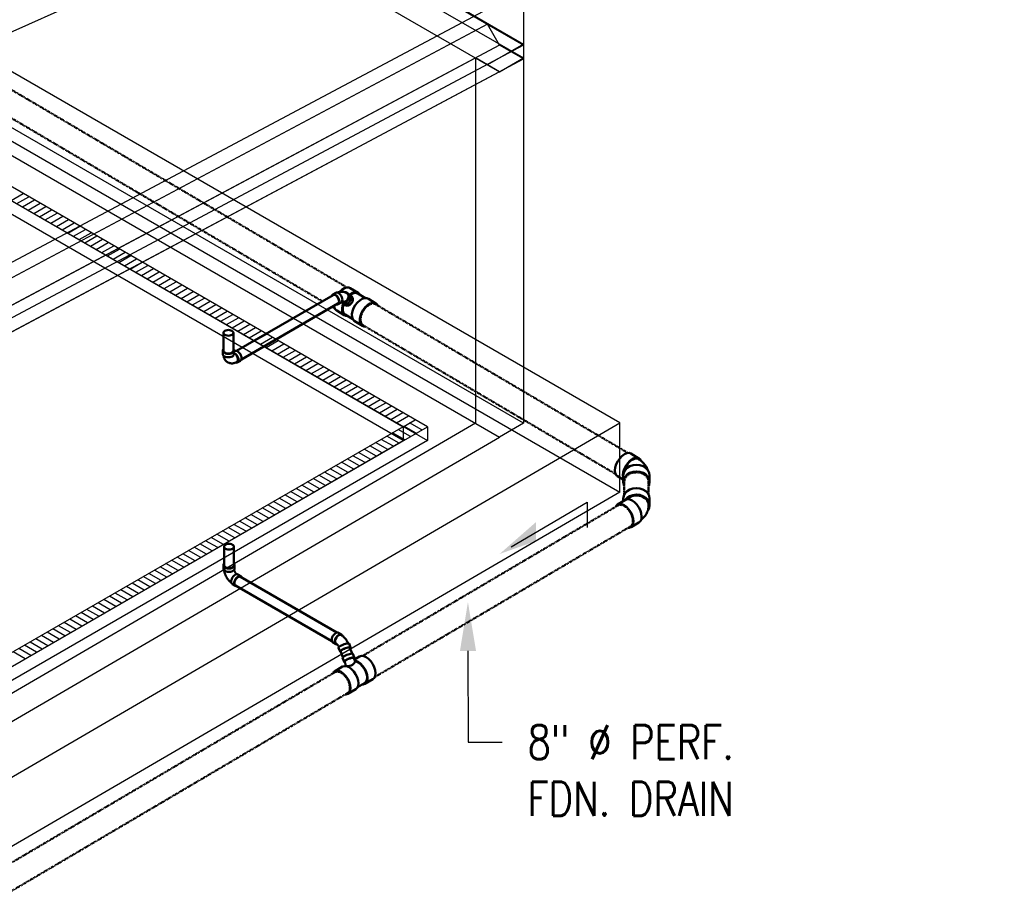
# Model space of a CAD drawing. Header units: inches. Extents: x 175 to 32888, y -1032 to 703.
# Tile 42 of 44: x 2417 to 2765, y -433 to -124. Entities that reach past the tile are written whole.
import ezdxf
from ezdxf import colors
from ezdxf.entities.mleader import LeaderData, LeaderLine
from ezdxf.math import Vec2, Vec3

# ---------------------------------------------------------------- set-up
doc = ezdxf.new("R2010")
doc.units = ezdxf.units.IN
doc.header["$LTSCALE"] = 0.5
doc.header["$MEASUREMENT"] = 0
doc.linetypes.add('Dash - 1_16_', pattern=[0.1875, 0.125, -0.0625])
doc.linetypes.add('Dot 1_32_', pattern=[0.03125, 0, -0.03125])
for name, color, linetype in [('M-SECT-PATT', 8, 'Continuous'), ('P-PIPE', 3, 'Continuous'), ('P-SANR-FIXT', 6, 'Continuous'), ('S-ANNO-DIMS', 1, 'Continuous')]:
    doc.layers.add(name, color=color, linetype=linetype)
doc.styles.add('Annotative', font='romans.shx', dxfattribs={"width": 0.8, "height": 0.125})

# ---------------------------------------------------------------- blocks, each defined once
blk = doc.blocks.new('USM_H_Trench_Drain - USM_H_Trench_Drain-1077597-DRAINAGE ISOMETRIC')
at = {"layer": 'M-SECT-PATT'}
for p, q in [((2414.38, -188.26), (2418.63, -185.81)), ((2416.38, -189.41), (2420.63, -186.96)), ((2418.38, -190.57), (2422.63, -188.12)), ((2420.38, -191.72), (2424.63, -189.27)), ((2422.38, -192.88), (2426.63, -190.43)), ((2424.38, -194.03), (2428.63, -191.58)), ((2426.38, -195.19), (2430.63, -192.74)), ((2428.38, -196.34), (2432.63, -193.89)), ((2430.38, -197.5), (2434.63, -195.05)), ((2432.38, -198.65), (2436.63, -196.2)), ((2434.38, -199.81), (2438.63, -197.36)), ((2436.38, -200.96), (2440.63, -198.51)), ((2438.38, -202.12), (2442.63, -199.67)), ((2440.38, -203.27), (2444.63, -200.82)), ((2442.38, -204.43), (2446.63, -201.98)), ((2444.38, -205.58), (2448.63, -203.13)), ((2446.38, -206.73), (2450.63, -204.28)), ((2448.38, -207.89), (2452.63, -205.44)), ((2450.38, -209.04), (2454.63, -206.59)), ((2452.38, -210.2), (2456.63, -207.75)), ((2454.38, -211.35), (2458.63, -208.9)), ((2456.38, -212.51), (2460.63, -210.06)), ((2458.38, -213.66), (2462.63, -211.21)), ((2460.38, -214.82), (2464.63, -212.37)), ((2462.38, -215.97), (2466.63, -213.52)), ((2464.38, -217.13), (2468.63, -214.68)), ((2466.38, -218.28), (2470.63, -215.83)), ((2468.38, -219.44), (2472.63, -216.99)), ((2470.38, -220.59), (2474.63, -218.14)), ((2472.38, -221.75), (2476.63, -219.3)), ((2474.38, -222.9), (2478.63, -220.45)), ((2476.38, -224.05), (2480.63, -221.61)), ((2478.38, -225.21), (2482.63, -222.76)), ((2480.38, -226.36), (2484.63, -223.91)), ((2482.38, -227.52), (2486.63, -225.07)), ((2484.38, -228.67), (2488.63, -226.22)), ((2486.38, -229.83), (2490.63, -227.38)), ((2488.38, -230.98), (2492.63, -228.53)), ((2490.38, -232.14), (2494.63, -229.69)), ((2492.38, -233.29), (2496.63, -230.84)), ((2494.38, -234.45), (2498.63, -232)), ((2496.38, -235.6), (2500.63, -233.15)), ((2498.38, -236.76), (2502.63, -234.31)), ((2500.38, -237.91), (2504.63, -235.46)), ((2502.38, -239.07), (2506.63, -236.62)), ((2504.38, -240.22), (2508.63, -237.77)), ((2506.38, -241.38), (2510.63, -238.93)), ((2508.38, -242.53), (2512.63, -240.08)), ((2510.38, -243.68), (2514.63, -241.24)), ((2512.38, -244.84), (2516.63, -242.39)), ((2514.38, -245.99), (2518.63, -243.54)), ((2516.38, -247.15), (2520.63, -244.7)), ((2518.38, -248.3), (2522.63, -245.85)), ((2520.38, -249.46), (2524.63, -247.01)), ((2522.38, -250.61), (2526.63, -248.16)), ((2524.38, -251.77), (2528.63, -249.32)), ((2526.38, -252.92), (2530.63, -250.47)), ((2528.38, -254.08), (2532.63, -251.63)), ((2530.38, -255.23), (2534.63, -252.78)), ((2532.38, -256.39), (2536.63, -253.94)), ((2534.38, -257.54), (2538.63, -255.09)), ((2536.38, -258.7), (2540.63, -256.25)), ((2538.38, -259.85), (2542.63, -257.4)), ((2540.38, -261.01), (2544.63, -258.56)), ((2542.38, -262.16), (2546.63, -259.71)), ((2544.38, -263.31), (2548.63, -260.87)), ((2546.38, -264.47), (2550.63, -262.02)), ((2548.38, -265.62), (2552.63, -263.17)), ((2550.38, -266.78), (2554.63, -264.33)), ((2552.82, -268.19), (2557.06, -265.74)), ((2559.31, -269.34), (2555.06, -266.89)), ((2553.31, -272.81), (2549.06, -270.36)), ((2555.31, -271.65), (2551.06, -269.2)), ((2557.31, -270.5), (2553.06, -268.05)), ((2547.31, -276.27), (2543.06, -273.82)), ((2549.31, -275.11), (2545.06, -272.67)), ((2551.31, -273.96), (2547.06, -271.51)), ((2541.31, -279.73), (2537.06, -277.28)), ((2543.31, -278.58), (2539.06, -276.13)), ((2545.31, -277.42), (2541.06, -274.97)), ((2535.31, -283.2), (2531.06, -280.75)), ((2537.31, -282.04), (2533.06, -279.59)), ((2539.31, -280.89), (2535.06, -278.44)), ((2529.31, -286.66), (2525.06, -284.21)), ((2531.31, -285.51), (2527.06, -283.06)), ((2533.31, -284.35), (2529.06, -281.9)), ((2523.31, -290.13), (2519.06, -287.68)), ((2525.31, -288.97), (2521.06, -286.52)), ((2527.31, -287.82), (2523.06, -285.37)), ((2517.31, -293.59), (2513.06, -291.14)), ((2519.31, -292.44), (2515.06, -289.99)), ((2521.31, -291.28), (2517.06, -288.83)), ((2511.31, -297.05), (2507.06, -294.6)), ((2513.31, -295.9), (2509.06, -293.45)), ((2515.31, -294.74), (2511.06, -292.29)), ((2505.31, -300.52), (2501.06, -298.07)), ((2507.31, -299.36), (2503.06, -296.91)), ((2509.31, -298.21), (2505.06, -295.76)), ((2499.31, -303.98), (2495.06, -301.53)), ((2501.31, -302.83), (2497.06, -300.38)), ((2503.31, -301.67), (2499.06, -299.22)), ((2493.31, -307.45), (2489.06, -305)), ((2495.31, -306.29), (2491.06, -303.84)), ((2497.31, -305.14), (2493.06, -302.69)), ((2487.31, -310.91), (2483.06, -308.46)), ((2489.31, -309.76), (2485.06, -307.31)), ((2491.31, -308.6), (2487.06, -306.15)), ((2481.31, -314.37), (2477.06, -311.92)), ((2483.31, -313.22), (2479.06, -310.77)), ((2485.31, -312.06), (2481.06, -309.62)), ((2475.31, -317.84), (2471.06, -315.39)), ((2477.31, -316.68), (2473.06, -314.23)), ((2479.31, -315.53), (2475.06, -313.08)), ((2469.31, -321.3), (2465.06, -318.85)), ((2471.31, -320.15), (2467.06, -317.7)), ((2473.31, -318.99), (2469.06, -316.54)), ((2463.31, -324.77), (2459.06, -322.32)), ((2465.31, -323.61), (2461.06, -321.16)), ((2467.31, -322.46), (2463.06, -320.01)), ((2457.31, -328.23), (2453.06, -325.78)), ((2459.31, -327.08), (2455.06, -324.63)), ((2461.31, -325.92), (2457.06, -323.47)), ((2451.31, -331.69), (2447.06, -329.25)), ((2453.31, -330.54), (2449.06, -328.09)), ((2455.31, -329.39), (2451.06, -326.94)), ((2445.31, -335.16), (2441.06, -332.71)), ((2447.31, -334), (2443.06, -331.55)), ((2449.31, -332.85), (2445.06, -330.4)), ((2439.31, -338.62), (2435.06, -336.17)), ((2441.31, -337.47), (2437.06, -335.02)), ((2443.31, -336.31), (2439.06, -333.86)), ((2433.31, -342.09), (2429.06, -339.64)), ((2435.31, -340.93), (2431.06, -338.48)), ((2437.31, -339.78), (2433.06, -337.33)), ((2427.31, -345.55), (2423.06, -343.1)), ((2429.31, -344.4), (2425.06, -341.95)), ((2431.31, -343.24), (2427.06, -340.79)), ((2421.31, -349.02), (2417.06, -346.57)), ((2423.31, -347.86), (2419.06, -345.41)), ((2425.31, -346.71), (2421.06, -344.26)), ((2419.31, -350.17), (2415.06, -347.72))]:
    blk.add_line(p, q, dxfattribs=at)
at = {"layer": 'P-SANR-FIXT', "color": 1}
for p, q in [((2561.31, -268.19), (1896.63, 115.57)), ((1892.38, 113.12), (2552.82, -268.19)), ((2552.82, -273.09), (1892.38, 108.22)), ((1896.63, 110.67), (2561.31, -273.09)), ((2552.82, -268.19), (2149.77, -500.89)), ((2154.01, -503.34), (2561.31, -268.19)), ((2552.82, -268.19), (2552.82, -273.09)), ((2561.31, -268.19), (2561.31, -273.09)), ((2149.77, -505.79), (2552.82, -273.09)), ((2561.31, -273.09), (2154.01, -508.24))]:
    blk.add_line(p, q, dxfattribs=at)
blk = doc.blocks.new('Bend - PVC - Sch 40 - DWV_USACE - Standard-1118569-DRAINAGE ISOMETRIC')
at = {"layer": 'P-PIPE', "color": 90, "lineweight": 50}
for p, q in [((2636.02, -279.37), (2633.16, -277.68)), ((2628.47, -285.72), (2630.46, -286.9)), ((2630.46, -285.44), (2630.46, -287.79)), ((2639.78, -287.79), (2639.78, -285.44))]:
    blk.add_line(p, q, dxfattribs=at)
for points in [[(2627.54, -283.63, 0), (2627.66, -282.58, 0), (2627.99, -281.48, 0), (2628.52, -280.4, 0), (2629.2, -279.4, 0), (2630, -278.56, 0), (2630.85, -277.94, 0), (2631.7, -277.57, 0), (2632.5, -277.48, 0), (2633.16, -277.68, 0)], [(2636.7, -280.22, 0), (2636.52, -279.83, 0), (2636, -279.35, 0), (2635.32, -279.15, 0), (2634.53, -279.24, 0), (2633.68, -279.6, 0), (2632.83, -280.23, 0), (2632.03, -281.07, 0), (2631.35, -282.06, 0), (2630.82, -283.15, 0), (2630.49, -284.25, 0), (2630.37, -285.29, 0)], [(2630.72, -284.26, 0), (2630.78, -283.92, 0), (2630.99, -283.27, 0), (2631.27, -282.63, 0), (2631.61, -282.01, 0), (2632.01, -281.42, 0), (2632.45, -280.89, 0), (2632.93, -280.42, 0), (2633.43, -280.04, 0), (2633.93, -279.75, 0), (2634.43, -279.55, 0), (2634.9, -279.46, 0), (2635.34, -279.48, 0), (2635.74, -279.6, 0), (2635.74, -279.6, 0)], [(2639.12, -283.52, 0), (2639.1, -283.46, 0), (2638.96, -283.09, 0), (2638.8, -282.74, 0), (2638.62, -282.41, 0), (2638.43, -282.09, 0), (2638.23, -281.79, 0), (2638.01, -281.5, 0), (2637.78, -281.23, 0), (2637.55, -280.98, 0), (2637.31, -280.75, 0), (2637.06, -280.52, 0), (2636.81, -280.31, 0), (2636.55, -280.12, 0), (2636.29, -279.94, 0), (2636.02, -279.76, 0), (2635.74, -279.6, 0)], [(2628.47, -285.72, 0), (2627.97, -285.26, 0), (2627.65, -284.54, 0), (2627.54, -283.63, 0)], [(2630.46, -285.43, 0), (2630.63, -284.45, 0), (2631.1, -283.54, 0), (2631.84, -282.76, 0), (2632.81, -282.17, 0), (2633.93, -281.8, 0), (2635.14, -281.67, 0), (2636.34, -281.8, 0), (2637.46, -282.18, 0), (2638.43, -282.79, 0), (2639.16, -283.57, 0), (2639.62, -284.48, 0), (2639.78, -285.46, 0)], [(2639.78, -287.8, 0), (2639.62, -286.83, 0), (2639.16, -285.91, 0), (2638.43, -285.13, 0), (2637.46, -284.53, 0), (2636.34, -284.15, 0), (2635.14, -284.01, 0), (2633.93, -284.14, 0), (2632.81, -284.51, 0), (2631.84, -285.11, 0), (2631.1, -285.89, 0), (2630.63, -286.8, 0), (2630.46, -287.77, 0)], [(2630.37, -285.29, 0), (2630.46, -286.09, 0)], [(2630.46, -287.77, 0), (2630.62, -288.75, 0), (2630.83, -289.18, 0)], [(2639.44, -289.12, 0), (2639.61, -288.78, 0), (2639.78, -287.8, 0)]]:
    blk.add_polyline3d(points, dxfattribs=at)
blk = doc.blocks.new('Tee Reducing Sanitary - PVC - Sch 40 - DWV - Standard-V12-DRAINAGE ISOMETRIC')
at = {"layer": 'P-PIPE', "color": 90, "lineweight": 50}
for p, q in [((2534.54, -222.09), (2533.85, -221.55)), ((2536.87, -220.9), (2534.08, -219.24)), ((2539.43, -222.77), (2536.72, -221.15)), ((2531.38, -224.64), (2532.07, -225.18)), ((2543.15, -224.63), (2540.53, -223.09)), ((2529.34, -227.21), (2531.96, -228.75)), ((2532.29, -228.62), (2534.96, -230.2)), ((2535.45, -230.82), (2538.42, -232.6))]:
    blk.add_line(p, q, dxfattribs=at)
for points in [[(2530.36, -220.58, 0), (2531.16, -219.84, 0), (2532.02, -219.31, 0), (2532.86, -219.04, 0), (2533.62, -219.06, 0), (2534.08, -219.24, 0)], [(2534.01, -223.92, 0), (2534.24, -223.46, 0), (2534.36, -222.98, 0), (2534.37, -222.51, 0), (2534.25, -222.08, 0), (2534.03, -221.71, 0), (2533.7, -221.44, 0), (2533.59, -221.4, 0)], [(2537.49, -221.57, 0), (2537.05, -221.02, 0), (2536.42, -220.72, 0), (2535.66, -220.7, 0), (2534.82, -220.97, 0), (2533.96, -221.5, 0), (2533.93, -221.53, 0)], [(2534.08, -221.66, 0), (2534.8, -221.22, 0), (2535.58, -220.97, 0), (2536.3, -220.98, 0), (2536.72, -221.15, 0)], [(2534.54, -222.09, 0), (2534.71, -222.26, 0), (2534.94, -222.62, 0), (2535.05, -223.06, 0), (2535.05, -223.53, 0), (2534.92, -224.01, 0), (2534.69, -224.46, 0)], [(2529.34, -227.21, 0), (2529.17, -227.09, 0), (2528.71, -226.52, 0), (2528.46, -225.73, 0), (2528.45, -225.51, 0)], [(2531.58, -224.92, 0), (2531.41, -225.36, 0), (2531.22, -226.43, 0), (2531.25, -227.39, 0), (2531.5, -228.18, 0), (2531.96, -228.75, 0), (2532.59, -229.05, 0), (2532.97, -229.06, 0)], [(2531.26, -224.51, 0), (2531.53, -224.74, 0), (2531.93, -224.9, 0), (2532.37, -224.93, 0), (2532.83, -224.84, 0), (2533.28, -224.63, 0), (2533.68, -224.32, 0), (2534.01, -223.92, 0)], [(2532.29, -228.62, 0), (2532.12, -228.5, 0), (2531.69, -227.97, 0), (2531.46, -227.23, 0), (2531.43, -226.33, 0), (2531.61, -225.33, 0), (2531.73, -224.99, 0)], [(2534.69, -224.46, 0), (2534.36, -224.86, 0), (2533.96, -225.18, 0), (2533.51, -225.39, 0), (2533.05, -225.48, 0), (2532.61, -225.44, 0), (2532.21, -225.29, 0), (2532.07, -225.18, 0)], [(2535.45, -230.82, 0), (2534.99, -230.25, 0), (2534.74, -229.46, 0), (2534.7, -228.5, 0), (2534.9, -227.43, 0), (2535.3, -226.33, 0), (2535.89, -225.28, 0)], [(2535.89, -225.28, 0), (2536.62, -224.34, 0), (2537.44, -223.57, 0), (2538.3, -223.04, 0), (2539.14, -222.77, 0), (2539.9, -222.79, 0), (2540.53, -223.09, 0), (2540.54, -223.1, 0)], [(2543.87, -225.58, 0), (2543.78, -225.32, 0), (2543.33, -224.76, 0), (2542.7, -224.45, 0), (2541.94, -224.43, 0), (2541.1, -224.7, 0), (2540.24, -225.23, 0), (2539.41, -226, 0), (2538.68, -226.94, 0)], [(2538.68, -226.94, 0), (2538.1, -228, 0), (2537.69, -229.09, 0), (2537.5, -230.16, 0), (2537.53, -231.12, 0), (2537.78, -231.91, 0), (2538.24, -232.48, 0), (2538.87, -232.78, 0), (2539.44, -232.8, 0)]]:
    blk.add_polyline3d(points, dxfattribs=at)
blk = doc.blocks.new('Bend - PVC - Sch 40 - DWV_USACE - Standard-1118570-DRAINAGE ISOMETRIC')
at = {"layer": 'P-PIPE', "color": 90, "lineweight": 50}
for p, q in [((2528.96, -220.89), (2527.9, -221.5)), ((2533.83, -221.53), (2532.98, -220.87)), ((2529.88, -224.93), (2530.94, -224.32)), ((2530.97, -224.3), (2531.52, -224.73))]:
    blk.add_line(p, q, dxfattribs=at)
for points in [[(2528.89, -221.6, 0), (2528.53, -221.45, 0), (2528.19, -221.41, 0), (2527.9, -221.5, 0), (2527.68, -221.71, 0), (2527.54, -222.02, 0)], [(2529.12, -224.93, 0), (2529.25, -224.99, 0), (2529.59, -225.02, 0), (2529.88, -224.93, 0), (2530.1, -224.72, 0), (2530.24, -224.41, 0), (2530.29, -224.02, 0), (2530.24, -223.58, 0), (2530.1, -223.11, 0), (2529.88, -222.65, 0), (2529.59, -222.22, 0), (2529.25, -221.86, 0), (2528.89, -221.6, 0)], [(2528.96, -220.89, 0), (2529.25, -220.8, 0), (2529.59, -220.83, 0), (2529.95, -220.99, 0)], [(2532.63, -220.91, 0), (2532.45, -220.81, 0), (2532.27, -220.73, 0), (2532.08, -220.66, 0), (2531.88, -220.6, 0), (2531.69, -220.56, 0), (2531.49, -220.53, 0), (2531.3, -220.51, 0), (2531.1, -220.51, 0), (2530.91, -220.51, 0), (2530.72, -220.53, 0), (2530.54, -220.55, 0), (2530.35, -220.58, 0), (2530.17, -220.63, 0), (2530, -220.68, 0), (2529.83, -220.74, 0), (2529.66, -220.8, 0), (2529.6, -220.83, 0)], [(2529.95, -220.99, 0), (2530.31, -221.25, 0), (2530.65, -221.61, 0), (2530.94, -222.03, 0), (2531.16, -222.5, 0), (2531.3, -222.97, 0), (2531.35, -223.41, 0), (2531.3, -223.8, 0), (2531.16, -224.11, 0), (2530.94, -224.32, 0)], [(2531.03, -224.26, 0), (2531.24, -224.34, 0), (2531.68, -224.37, 0), (2532.14, -224.27, 0), (2532.59, -224.06, 0), (2532.98, -223.74, 0), (2533.31, -223.34, 0), (2533.54, -222.88, 0), (2533.66, -222.4, 0), (2533.66, -221.93, 0), (2533.54, -221.5, 0), (2533.31, -221.14, 0), (2532.98, -220.87, 0)], [(2532.86, -221.05, 0), (2533.22, -221.39, 0), (2533.43, -221.86, 0), (2533.46, -222.41, 0), (2533.29, -222.98, 0), (2532.96, -223.49, 0), (2532.51, -223.88, 0), (2531.98, -224.11, 0), (2531.44, -224.15, 0), (2531.17, -224.06, 0)], [(2533.83, -221.53, 0), (2533.99, -221.68, 0), (2534.22, -222.04, 0), (2534.34, -222.47, 0), (2534.34, -222.94, 0), (2534.22, -223.42, 0), (2533.99, -223.88, 0), (2533.67, -224.28, 0), (2533.27, -224.6, 0), (2532.82, -224.82, 0), (2532.36, -224.91, 0), (2531.92, -224.88, 0), (2531.52, -224.73, 0)], [(2532.98, -220.87, 0), (2532.58, -220.72, 0), (2532.16, -220.69, 0)], [(2532.63, -220.91, 0), (2532.81, -221.02, 0), (2532.86, -221.05, 0)]]:
    blk.add_polyline3d(points, dxfattribs=at)
blk = doc.blocks.new('Tee Reducing Sanitary - PVC - Sch 40 - DWV - Standard-V13-DRAINAGE ISOMETRIC')
at = {"layer": 'P-PIPE', "color": 90, "lineweight": 50}
for p, q in [((2531.38, -349.87), (2531.94, -351.27)), ((2535.6, -349.85), (2535.06, -348.41)), ((2537.41, -349.38), (2535.59, -350.45)), ((2531.36, -352.94), (2528.55, -354.6)), ((2532.45, -352.65), (2532.27, -352.75)), ((2539.3, -359.02), (2542.12, -357.36)), ((2533.25, -362.59), (2536.07, -360.93)), ((2536.67, -360.23), (2539.14, -358.77))]:
    blk.add_line(p, q, dxfattribs=at)
for points in [[(2534.62, -348.32, 0), (2534.26, -348.37, 0), (2533.83, -348.48, 0), (2533.36, -348.63, 0), (2532.87, -348.82, 0), (2532.42, -349.03, 0), (2532.01, -349.25, 0), (2531.69, -349.46, 0), (2531.47, -349.65, 0), (2531.38, -349.8, 0), (2531.38, -349.87, 0)], [(2532.19, -351.33, 0), (2532.09, -351.33, 0), (2531.94, -351.27, 0), (2531.92, -351.16, 0), (2532.01, -351.01, 0), (2532.23, -350.82, 0), (2532.55, -350.61, 0), (2532.96, -350.39, 0), (2533.41, -350.18, 0), (2533.9, -350, 0), (2534.37, -349.84, 0), (2534.8, -349.74, 0), (2535.16, -349.68, 0)], [(2534.99, -349.78, 0), (2534.56, -349.85, 0), (2534.02, -350.01, 0), (2533.45, -350.22, 0), (2532.92, -350.47, 0), (2532.49, -350.72, 0), (2532.22, -350.95, 0), (2532.13, -351.15, 0)], [(2535.06, -348.41, 0), (2535.03, -348.38, 0), (2534.88, -348.32, 0), (2534.62, -348.32, 0)], [(2535.39, -349.89, 0), (2535.28, -349.79, 0), (2534.99, -349.78, 0)], [(2535.16, -349.68, 0), (2535.42, -349.68, 0), (2535.57, -349.74, 0), (2535.6, -349.85, 0), (2535.5, -350, 0), (2535.45, -350.04, 0)], [(2535.82, -351.13, 0), (2535.51, -350.2, 0), (2535.41, -349.93, 0), (2535.38, -349.86, 0)], [(2538.62, -359.24, 0), (2539.29, -359.03, 0), (2539.81, -358.55, 0), (2540.13, -357.83, 0), (2540.23, -356.92, 0), (2540.11, -355.88, 0), (2539.77, -354.79, 0), (2539.24, -353.71, 0), (2538.56, -352.72, 0), (2537.77, -351.88, 0), (2536.92, -351.27, 0), (2536.07, -350.9, 0), (2535.73, -350.87, 0)], [(2537.41, -349.38, 0), (2538.1, -349.17, 0)], [(2538.1, -349.17, 0), (2538.88, -349.25, 0), (2539.73, -349.61, 0), (2540.58, -350.23, 0), (2541.37, -351.06, 0), (2542.06, -352.05, 0), (2542.59, -353.13, 0), (2542.92, -354.22, 0), (2543.04, -355.26, 0), (2542.94, -356.17, 0), (2542.62, -356.89, 0), (2542.11, -357.37, 0)], [(2529.23, -354.39, 0), (2528.56, -354.6, 0), (2528.08, -355.04, 0)], [(2532.57, -362.8, 0), (2533.24, -362.59, 0), (2533.76, -362.12, 0), (2534.08, -361.4, 0), (2534.18, -360.49, 0), (2534.06, -359.45, 0), (2533.72, -358.35, 0), (2533.19, -357.27, 0), (2532.51, -356.28, 0), (2531.72, -355.45, 0), (2530.87, -354.83, 0), (2530.02, -354.47, 0), (2529.23, -354.39, 0)], [(2531.36, -352.95, 0), (2531.37, -352.94, 0), (2532.05, -352.73, 0)], [(2532.05, -352.73, 0), (2532.83, -352.81, 0), (2533.68, -353.17, 0), (2534.53, -353.79, 0), (2535.32, -354.62, 0), (2536.01, -355.61, 0), (2536.54, -356.69, 0), (2536.87, -357.79, 0), (2536.99, -358.83, 0), (2536.89, -359.74, 0), (2536.57, -360.46, 0), (2536.06, -360.94, 0)], [(2532.13, -351.15, 0), (2532.19, -351.31, 0), (2532.24, -351.47, 0), (2532.29, -351.63, 0), (2532.34, -351.79, 0), (2532.38, -351.96, 0), (2532.41, -352.13, 0), (2532.44, -352.3, 0), (2532.46, -352.47, 0), (2532.45, -352.65, 0)], [(2535.82, -351.13, 0), (2536.13, -351.17, 0), (2536.92, -351.5, 0), (2537.71, -352.08, 0), (2538.46, -352.86, 0), (2539.1, -353.79, 0), (2539.59, -354.8, 0), (2539.91, -355.83, 0), (2540.02, -356.8, 0), (2539.92, -357.65, 0), (2539.63, -358.33, 0), (2539.14, -358.77, 0)], [(2538.4, -359.21, 0), (2538.62, -359.24, 0)], [(2532.35, -362.78, 0), (2532.57, -362.8, 0)]]:
    blk.add_polyline3d(points, dxfattribs=at)
blk.add_arc((2533.21, -349.83), 2.92, 254.8467, 333.4546, dxfattribs=at)
blk = doc.blocks.new('Bend - PVC - Sch 40 - DWV_USACE - Standard-1118571-DRAINAGE ISOMETRIC')
at = {"layer": 'P-PIPE', "color": 90, "lineweight": 50}
for p, q in [((2531.01, -341.58), (2529.95, -340.97)), ((2527.97, -344.4), (2529.03, -345.01)), ((2529.97, -346.26), (2530.5, -347.61)), ((2534.19, -346.18), (2533.66, -344.81))]:
    blk.add_line(p, q, dxfattribs=at)
for points in [[(2527.97, -344.4, 0), (2527.75, -344.19, 0), (2527.61, -343.88, 0), (2527.56, -343.49, 0), (2527.61, -343.05, 0), (2527.75, -342.58, 0), (2527.97, -342.11, 0), (2528.26, -341.69, 0), (2528.6, -341.33, 0), (2528.96, -341.07, 0)], [(2530.02, -341.68, 0), (2529.66, -341.95, 0), (2529.32, -342.3, 0), (2529.03, -342.73, 0), (2528.81, -343.19, 0), (2528.67, -343.66, 0), (2528.62, -344.11, 0), (2528.67, -344.5, 0), (2528.81, -344.81, 0), (2529.03, -345.01, 0), (2529.32, -345.1, 0), (2529.49, -345.08, 0)], [(2530.02, -341.87, 0), (2529.6, -342.2, 0), (2529.23, -342.66, 0), (2528.95, -343.2, 0), (2528.8, -343.75, 0), (2528.8, -344.25, 0), (2528.95, -344.63, 0), (2529.23, -344.85, 0)], [(2528.96, -341.07, 0), (2529.32, -340.92, 0), (2529.66, -340.88, 0), (2529.95, -340.97, 0)], [(2531.37, -342.1, 0), (2531.23, -341.79, 0), (2531.01, -341.58, 0), (2530.72, -341.49, 0), (2530.38, -341.53, 0), (2530.02, -341.68, 0)], [(2530.82, -341.74, 0), (2530.45, -341.71, 0), (2530.02, -341.87, 0)], [(2530.82, -341.74, 0), (2531.03, -341.86, 0), (2531.16, -341.95, 0), (2531.29, -342.04, 0), (2531.41, -342.13, 0), (2531.54, -342.22, 0), (2531.66, -342.32, 0), (2531.77, -342.43, 0), (2531.89, -342.53, 0), (2532, -342.64, 0), (2532.1, -342.75, 0), (2532.21, -342.87, 0), (2532.31, -342.99, 0), (2532.41, -343.11, 0), (2532.51, -343.23, 0), (2532.6, -343.36, 0), (2532.69, -343.48, 0), (2532.78, -343.61, 0), (2532.87, -343.75, 0), (2532.95, -343.88, 0), (2533.03, -344.02, 0), (2533.1, -344.15, 0), (2533.18, -344.29, 0), (2533.25, -344.43, 0), (2533.31, -344.58, 0), (2533.37, -344.72, 0)], [(2529.23, -344.85, 0), (2529.25, -344.87, 0), (2529.25, -344.87, 0), (2529.26, -344.88, 0), (2529.29, -344.91, 0), (2529.33, -344.94, 0), (2529.37, -344.98, 0), (2529.42, -345.02, 0), (2529.46, -345.06, 0), (2529.51, -345.1, 0), (2529.55, -345.15, 0), (2529.6, -345.2, 0), (2529.64, -345.25, 0), (2529.69, -345.31, 0), (2529.73, -345.36, 0), (2529.78, -345.42, 0), (2529.82, -345.48, 0), (2529.86, -345.55, 0), (2529.9, -345.61, 0), (2529.94, -345.67, 0), (2529.98, -345.74, 0), (2530.02, -345.81, 0), (2530.06, -345.87, 0), (2530.09, -345.94, 0), (2530.11, -345.99, 0)], [(2530.6, -345.63, 0), (2530.28, -345.84, 0), (2530.06, -346.02, 0), (2529.97, -346.17, 0), (2529.97, -346.26, 0)], [(2530.73, -347.7, 0), (2530.68, -347.7, 0), (2530.53, -347.65, 0), (2530.5, -347.54, 0), (2530.59, -347.39, 0), (2530.81, -347.21, 0), (2531.13, -347, 0)], [(2533.66, -344.81, 0), (2533.64, -344.77, 0), (2533.5, -344.71, 0), (2533.23, -344.71, 0), (2532.87, -344.77, 0), (2532.44, -344.88, 0), (2531.96, -345.03, 0), (2531.48, -345.21, 0), (2531.02, -345.42, 0), (2530.62, -345.63, 0)], [(2531.13, -347, 0), (2531.54, -346.79, 0), (2531.99, -346.58, 0), (2532.48, -346.4, 0), (2532.95, -346.25, 0), (2533.38, -346.14, 0), (2533.74, -346.08, 0), (2534.01, -346.08, 0), (2534.16, -346.14, 0), (2534.19, -346.24, 0), (2534.11, -346.37, 0)]]:
    blk.add_polyline3d(points, dxfattribs=at)
blk = doc.blocks.new('Bend - PVC - Sch 40 - DWV_USACE - Standard-V1-DRAINAGE ISOMETRIC')
at = {"layer": 'P-PIPE', "color": 90, "lineweight": 50}
for p, q in [((1702.8, 212.65), (1702.8, 211.43)), ((1706.76, 211.43), (1706.76, 212.65)), ((1707.02, 212.51), (1706.77, 212.36)), ((1707.94, 208.46), (1709, 209.08))]:
    blk.add_line(p, q, dxfattribs=at)
for points in [[(1703.06, 213.22, 0), (1702.87, 212.95, 0), (1702.8, 212.65, 0), (1702.87, 212.36, 0), (1703.07, 212.08, 0), (1703.38, 211.85, 0)], [(1703.38, 211.85, 0), (1703.79, 211.66, 0), (1704.27, 211.55, 0), (1704.78, 211.51, 0), (1705.29, 211.55, 0), (1705.77, 211.66, 0), (1706.18, 211.85, 0), (1706.49, 212.08, 0), (1706.69, 212.36, 0), (1706.76, 212.65, 0), (1706.69, 212.95, 0), (1706.53, 213.17, 0)], [(1707.02, 212.51, 0), (1707.31, 212.59, 0), (1707.64, 212.56, 0), (1708.01, 212.41, 0)], [(1708.01, 212.41, 0), (1708.37, 212.14, 0), (1708.71, 211.79, 0), (1709, 211.36, 0), (1709.22, 210.9, 0), (1709.36, 210.43, 0), (1709.41, 209.98, 0), (1709.36, 209.59, 0), (1709.22, 209.28, 0), (1709, 209.08, 0), (1708.99, 209.08, 0)], [(1703.38, 210.62, 0), (1703.07, 210.86, 0), (1702.87, 211.13, 0), (1702.8, 211.43, 0), (1702.8, 211.43, 0)], [(1704.54, 208.51, 0), (1704.38, 208.61, 0), (1704.22, 208.73, 0), (1704.08, 208.85, 0), (1703.94, 208.98, 0), (1703.81, 209.12, 0), (1703.7, 209.26, 0), (1703.59, 209.41, 0), (1703.5, 209.56, 0), (1703.41, 209.72, 0), (1703.34, 209.88, 0), (1703.27, 210.03, 0), (1703.22, 210.2, 0), (1703.17, 210.36, 0), (1703.13, 210.52, 0), (1703.09, 210.68, 0), (1703.07, 210.84, 0), (1703.07, 210.86, 0)], [(1706.76, 211.43, 0), (1706.69, 211.13, 0), (1706.49, 210.86, 0), (1706.18, 210.62, 0), (1705.77, 210.44, 0), (1705.29, 210.33, 0), (1704.78, 210.29, 0), (1704.27, 210.33, 0), (1703.79, 210.44, 0), (1703.38, 210.62, 0)], [(1704.54, 208.51, 0), (1704.71, 208.42, 0), (1704.88, 208.34, 0), (1705.06, 208.28, 0), (1705.24, 208.22, 0), (1705.43, 208.18, 0), (1705.61, 208.16, 0), (1705.79, 208.14, 0), (1705.97, 208.13, 0), (1706.15, 208.14, 0), (1706.32, 208.15, 0), (1706.49, 208.18, 0), (1706.66, 208.21, 0), (1706.82, 208.25, 0), (1706.98, 208.29, 0), (1707.14, 208.35, 0), (1707.29, 208.4, 0), (1707.44, 208.47, 0), (1707.59, 208.54, 0), (1707.73, 208.61, 0), (1707.74, 208.63, 0)], [(1706.95, 211.79, 0), (1706.79, 211.86, 0)], [(1707.31, 208.41, 0), (1707.65, 208.38, 0), (1707.94, 208.46, 0), (1708.16, 208.67, 0), (1708.3, 208.98, 0), (1708.34, 209.37, 0), (1708.3, 209.82, 0), (1708.16, 210.29, 0), (1707.94, 210.75, 0), (1707.65, 211.17, 0), (1707.31, 211.53, 0), (1706.95, 211.79, 0)], [(1707.74, 208.63, 0), (1708.02, 208.85, 0), (1708.16, 209.23, 0), (1708.16, 209.72, 0), (1708.02, 210.27, 0), (1707.74, 210.81, 0), (1707.37, 211.28, 0), (1706.95, 211.61, 0)]]:
    blk.add_polyline3d(points, dxfattribs=at)
blk.add_arc((1706.59, 211.11), 0.613, 54.8013, 71.9437, dxfattribs=at)
blk = doc.blocks.new('Bend - PVC - Sch 40 - DWV_USACE - Standard-V25-DRAINAGE ISOMETRIC')
at = {"layer": 'P-PIPE', "color": 90, "lineweight": 50}
for p, q in [((2631.3, -294.02), (2628.47, -295.69)), ((2630.46, -293.62), (2630.46, -294.51)), ((2639.78, -295.96), (2639.78, -293.62)), ((2633.2, -303.71), (2636.02, -302.04))]:
    blk.add_line(p, q, dxfattribs=at)
for points in [[(2630.46, -293.64, 0), (2630.62, -292.66, 0), (2631.08, -291.75, 0), (2631.81, -290.96, 0), (2632.77, -290.36, 0), (2633.9, -289.98, 0), (2635.1, -289.85, 0), (2636.31, -289.97, 0), (2637.43, -290.34, 0), (2638.4, -290.94, 0), (2639.14, -291.72, 0), (2639.61, -292.63, 0), (2639.78, -293.6, 0)], [(2639.78, -295.95, 0), (2639.61, -294.97, 0), (2639.14, -294.06, 0), (2638.4, -293.28, 0), (2637.43, -292.69, 0), (2636.31, -292.31, 0), (2635.1, -292.19, 0), (2633.9, -292.32, 0), (2632.77, -292.7, 0), (2631.81, -293.31, 0), (2631.08, -294.09, 0), (2631.04, -294.17, 0)], [(2631.3, -294.02, 0), (2631.32, -294.01, 0), (2632, -293.8, 0), (2632.79, -293.89, 0), (2633.64, -294.26, 0), (2634.49, -294.88, 0), (2635.29, -295.72, 0), (2635.97, -296.72, 0), (2636.5, -297.8, 0), (2636.84, -298.91, 0), (2636.95, -299.95, 0)], [(2639.43, -295.95, 0), (2639.37, -295.37, 0), (2639.19, -294.81, 0), (2638.9, -294.29, 0), (2638.51, -293.8, 0), (2638.03, -293.38, 0), (2637.46, -293.03, 0), (2636.83, -292.76, 0), (2636.16, -292.57, 0), (2635.46, -292.48, 0), (2634.74, -292.48, 0), (2634.04, -292.58, 0), (2633.37, -292.77, 0), (2632.75, -293.05, 0), (2632.19, -293.4, 0), (2631.71, -293.83, 0), (2631.64, -293.91, 0)], [(2634.12, -301.61, 0), (2634.01, -300.57, 0), (2633.67, -299.47, 0), (2633.15, -298.39, 0), (2632.46, -297.39, 0), (2631.67, -296.55, 0), (2630.81, -295.92, 0), (2629.96, -295.56, 0), (2629.17, -295.47, 0), (2628.49, -295.67, 0), (2627.97, -296.15, 0), (2627.82, -296.49, 0)], [(2639.43, -295.96, 0), (2639.42, -296.37, 0), (2639.38, -296.78, 0), (2639.31, -297.18, 0), (2639.21, -297.57, 0), (2639.1, -297.95, 0), (2638.96, -298.32, 0), (2638.8, -298.67, 0), (2638.62, -299, 0), (2638.43, -299.32, 0), (2638.23, -299.62, 0), (2638.01, -299.9, 0), (2637.78, -300.17, 0), (2637.55, -300.42, 0), (2637.31, -300.66, 0), (2637.06, -300.88, 0), (2636.81, -301.09, 0), (2636.71, -301.17, 0)], [(2639.12, -297.88, 0), (2639.16, -297.83, 0), (2639.62, -296.92, 0), (2639.78, -295.95, 0)], [(2632.23, -303.9, 0), (2632.5, -303.92, 0), (2633.17, -303.72, 0), (2633.69, -303.24, 0), (2634.02, -302.53, 0), (2634.12, -301.61, 0)], [(2636.95, -299.95, 0), (2636.85, -300.86, 0), (2636.52, -301.58, 0), (2636.02, -302.04, 0)]]:
    blk.add_polyline3d(points, dxfattribs=at)
blk = doc.blocks.new('Bend - PVC - Sch 40 - DWV_USACE - Standard-V18-DRAINAGE ISOMETRIC')
at = {"layer": 'P-PIPE', "color": 90, "lineweight": 50}
for p, q in [((2353.53, -395.53), (2353.53, -396.75)), ((2357.48, -396.75), (2357.48, -395.53)), ((2359.72, -399.4), (2358.63, -398.78)), ((2356.68, -402.22), (2357.74, -402.83))]:
    blk.add_line(p, q, dxfattribs=at)
for points in [[(2353.74, -395.03, 0), (2353.59, -395.23, 0), (2353.53, -395.53, 0), (2353.59, -395.82, 0), (2353.79, -396.1, 0), (2354.11, -396.34, 0), (2354.52, -396.52, 0), (2354.99, -396.63, 0), (2355.5, -396.67, 0), (2356.02, -396.63, 0), (2356.49, -396.52, 0), (2356.9, -396.34, 0)], [(2356.9, -396.34, 0), (2357.22, -396.1, 0), (2357.42, -395.82, 0), (2357.48, -395.53, 0), (2357.42, -395.23, 0), (2357.27, -395.03, 0)], [(2356.9, -397.56, 0), (2356.49, -397.74, 0), (2356.02, -397.86, 0), (2355.5, -397.9, 0), (2354.99, -397.86, 0), (2354.52, -397.74, 0), (2354.11, -397.56, 0), (2353.79, -397.32, 0), (2353.59, -397.05, 0), (2353.53, -396.76, 0)], [(2353.79, -397.32, 0), (2353.8, -397.39, 0), (2353.82, -397.55, 0), (2353.85, -397.71, 0), (2353.88, -397.86, 0), (2353.92, -398.02, 0), (2353.96, -398.18, 0), (2354, -398.33, 0), (2354.05, -398.49, 0), (2354.1, -398.64, 0), (2354.16, -398.79, 0), (2354.22, -398.94, 0), (2354.28, -399.09, 0), (2354.35, -399.24, 0), (2354.42, -399.38, 0), (2354.49, -399.53, 0), (2354.57, -399.67, 0), (2354.65, -399.81, 0), (2354.74, -399.95, 0), (2354.83, -400.09, 0), (2354.92, -400.23, 0), (2355.01, -400.36, 0), (2355.11, -400.49, 0), (2355.21, -400.62, 0), (2355.31, -400.74, 0), (2355.41, -400.87, 0), (2355.52, -400.99, 0), (2355.63, -401.1, 0), (2355.75, -401.22, 0), (2355.86, -401.33, 0), (2355.98, -401.43, 0), (2356.1, -401.54, 0), (2356.23, -401.64, 0), (2356.32, -401.71, 0)], [(2356.68, -402.22, 0), (2356.68, -402.22, 0), (2356.46, -402.01, 0), (2356.32, -401.7, 0), (2356.27, -401.31, 0), (2356.32, -400.87, 0), (2356.46, -400.4, 0), (2356.68, -399.93, 0), (2356.97, -399.51, 0), (2357.31, -399.15, 0), (2357.67, -398.89, 0)], [(2357.48, -396.75, 0), (2357.42, -397.05, 0), (2357.22, -397.32, 0), (2356.9, -397.56, 0)], [(2357.32, -397.19, 0), (2357.33, -397.25, 0), (2357.35, -397.32, 0), (2357.37, -397.39, 0), (2357.4, -397.46, 0), (2357.42, -397.53, 0), (2357.45, -397.6, 0), (2357.48, -397.68, 0), (2357.52, -397.75, 0), (2357.55, -397.82, 0), (2357.59, -397.9, 0), (2357.63, -397.97, 0), (2357.67, -398.04, 0), (2357.71, -398.11, 0), (2357.76, -398.18, 0), (2357.8, -398.24, 0), (2357.85, -398.31, 0), (2357.89, -398.37, 0), (2357.94, -398.44, 0), (2357.99, -398.5, 0), (2358.04, -398.55, 0), (2358.09, -398.61, 0), (2358.19, -398.72, 0)], [(2358.73, -399.5, 0), (2358.37, -399.76, 0), (2358.03, -400.12, 0), (2357.74, -400.55, 0), (2357.52, -401.01, 0), (2357.38, -401.48, 0), (2357.33, -401.92, 0), (2357.38, -402.32, 0), (2357.52, -402.62, 0), (2357.74, -402.83, 0), (2358.03, -402.92, 0), (2358.19, -402.9, 0)], [(2357.67, -398.89, 0), (2358.03, -398.73, 0), (2358.37, -398.7, 0), (2358.63, -398.78, 0)], [(2360, -399.85, 0), (2359.94, -399.61, 0), (2359.72, -399.4, 0), (2359.43, -399.31, 0), (2359.09, -399.35, 0), (2358.73, -399.5, 0)]]:
    blk.add_polyline3d(points, dxfattribs=at)
blk = doc.blocks.new('Mechanical_Box_H_rvt-1-DRAINAGE ISOMETRIC')
at = {"layer": 'P-PIPE', "color": 90, "linetype": 'Dash - 1_16_', "lineweight": 50}
for p, q in [((2532.93, -219), (2407.2, -144.89)), ((2402.82, -152.32), (2524.1, -223.81)), ((2632.18, -277.5), (2542.9, -224.89)), ((2527.97, -226.09), (2528.62, -226.47)), ((2538.58, -232.34), (2627.8, -284.93)), ((2630.81, -287.79), (2630.81, -292.17)), ((2639.43, -292.17), (2639.43, -287.79)), ((2628.64, -295.98), (2538.36, -349.19)), ((2542.74, -356.62), (2633.02, -303.41)), ((2528.71, -354.88), (2402.66, -429.17)), ((2407.04, -436.6), (2533.09, -362.31))]:
    blk.add_line(p, q, dxfattribs=at)
at = {"layer": 'P-PIPE', "color": 90, "lineweight": 50}
for p, q in [((2528.01, -221.7), (2493.9, -241.4)), ((2495.66, -244.42), (2529.76, -224.73)), ((2489.33, -235.04), (2489.33, -241.32)), ((2492.83, -241.32), (2492.83, -235.04)), ((2489.55, -310.59), (2489.55, -317.12)), ((2493.05, -317.12), (2493.05, -310.59)), ((2529.39, -340.91), (2495.32, -321.24)), ((2493.57, -324.28), (2527.64, -343.94)), ((2530.71, -347.53), (2531.5, -349.57)), ((2534.77, -348.3), (2533.99, -346.3))]:
    blk.add_line(p, q, dxfattribs=at)
for points in [[(2528.01, -221.7, 0), (2528.27, -221.62, 0), (2528.57, -221.65, 0), (2528.89, -221.79, 0)], [(2528.89, -221.79, 0), (2529.21, -222.02, 0), (2529.51, -222.34, 0), (2529.76, -222.71, 0), (2529.96, -223.12, 0), (2530.08, -223.54, 0), (2530.13, -223.93, 0)], [(2530.13, -223.93, 0), (2530.08, -224.28, 0), (2529.96, -224.55, 0), (2529.76, -224.73, 0)], [(2489.85, -234.33, 0), (2489.57, -234.54, 0), (2489.39, -234.78, 0), (2489.33, -235.04, 0), (2489.39, -235.3, 0), (2489.57, -235.55, 0), (2489.85, -235.76, 0)], [(2492.32, -234.33, 0), (2491.96, -234.17, 0), (2491.54, -234.07, 0), (2491.08, -234.03, 0), (2490.63, -234.07, 0), (2490.21, -234.17, 0), (2489.85, -234.33, 0)], [(2489.85, -235.76, 0), (2490.21, -235.92, 0), (2490.63, -236.02, 0), (2491.08, -236.05, 0), (2491.54, -236.02, 0), (2491.96, -235.92, 0), (2492.32, -235.76, 0)], [(2492.32, -235.76, 0), (2492.6, -235.55, 0), (2492.77, -235.3, 0), (2492.83, -235.04, 0), (2492.77, -234.78, 0), (2492.6, -234.54, 0), (2492.32, -234.33, 0)], [(2489.85, -242.03, 0), (2489.57, -241.82, 0), (2489.39, -241.58, 0), (2489.33, -241.33, 0)], [(2492.32, -242.03, 0), (2491.96, -242.19, 0), (2491.54, -242.29, 0), (2491.08, -242.33, 0), (2490.63, -242.29, 0), (2490.21, -242.19, 0), (2489.85, -242.03, 0)], [(2492.83, -241.32, 0), (2492.77, -241.58, 0), (2492.6, -241.82, 0), (2492.32, -242.03, 0)], [(2490.07, -309.88, 0), (2489.79, -310.09, 0), (2489.61, -310.33, 0), (2489.55, -310.59, 0), (2489.61, -310.85, 0), (2489.79, -311.1, 0), (2490.07, -311.31, 0)], [(2492.54, -309.88, 0), (2492.18, -309.72, 0), (2491.76, -309.62, 0), (2491.3, -309.58, 0), (2490.85, -309.62, 0), (2490.43, -309.72, 0), (2490.07, -309.88, 0)], [(2490.07, -311.31, 0), (2490.43, -311.47, 0), (2490.85, -311.57, 0), (2491.3, -311.6, 0), (2491.76, -311.57, 0), (2492.18, -311.47, 0), (2492.54, -311.31, 0)], [(2492.54, -311.31, 0), (2492.82, -311.1, 0), (2492.99, -310.85, 0), (2493.05, -310.59, 0), (2492.99, -310.33, 0), (2492.82, -310.09, 0), (2492.54, -309.88, 0)], [(2490.07, -317.84, 0), (2489.79, -317.63, 0), (2489.61, -317.39, 0), (2489.55, -317.12, 0)], [(2492.54, -317.84, 0), (2492.18, -318, 0), (2491.76, -318.1, 0), (2491.3, -318.14, 0), (2490.85, -318.1, 0), (2490.43, -318, 0), (2490.07, -317.84, 0)], [(2493.04, -317.13, 0), (2492.98, -317.39, 0), (2492.81, -317.64, 0), (2492.53, -317.85, 0)], [(2493.21, -323.47, 0), (2493.25, -323.08, 0), (2493.38, -322.66, 0), (2493.57, -322.25, 0), (2493.83, -321.88, 0), (2494.13, -321.56, 0), (2494.45, -321.33, 0)], [(2494.45, -321.33, 0), (2494.77, -321.19, 0), (2495.07, -321.16, 0), (2495.32, -321.24, 0)], [(2493.57, -324.28, 0), (2493.38, -324.09, 0), (2493.25, -323.82, 0), (2493.21, -323.47, 0)], [(2531.27, -346.99, 0), (2530.99, -347.17, 0), (2530.8, -347.33, 0), (2530.71, -347.46, 0), (2530.71, -347.53, 0)], [(2533.58, -346.18, 0), (2533.26, -346.23, 0), (2532.88, -346.32, 0), (2532.46, -346.45, 0), (2532.03, -346.62, 0), (2531.63, -346.8, 0), (2531.27, -346.99, 0)], [(2533.99, -346.3, 0), (2533.95, -346.23, 0), (2533.82, -346.18, 0), (2533.58, -346.18, 0)]]:
    blk.add_polyline3d(points, dxfattribs=at)
at = {"layer": 'P-PIPE', "color": 90, "linetype": 'Dot 1_32_', "lineweight": 50}
for points in [[(2537.72, -230.38, 0), (2537.83, -229.42, 0), (2538.14, -228.4, 0), (2538.63, -227.39, 0), (2539.27, -226.47, 0), (2540.01, -225.7, 0), (2540.8, -225.12, 0)], [(2540.8, -225.12, 0), (2541.59, -224.79, 0), (2542.32, -224.71, 0), (2542.9, -224.89, 0)], [(2538.59, -232.35, 0), (2538.11, -231.9, 0), (2537.81, -231.23, 0), (2537.72, -230.38, 0)], [(2630.81, -287.79, 0), (2630.95, -286.88, 0), (2631.39, -286.04, 0), (2632.07, -285.32, 0), (2632.96, -284.76, 0), (2634, -284.41, 0), (2635.12, -284.29, 0)], [(2635.12, -284.29, 0), (2636.24, -284.41, 0), (2637.28, -284.76, 0), (2638.17, -285.32, 0), (2638.85, -286.04, 0), (2639.29, -286.88, 0), (2639.43, -287.79, 0)], [(2628.64, -295.98, 0), (2629.28, -295.78, 0), (2630.01, -295.86, 0), (2630.8, -296.2, 0)], [(2630.8, -296.2, 0), (2631.59, -296.77, 0), (2632.33, -297.54, 0), (2632.97, -298.47, 0), (2633.46, -299.47, 0), (2633.77, -300.49, 0), (2633.88, -301.46, 0)], [(2633.88, -301.46, 0), (2633.79, -302.3, 0), (2633.49, -302.97, 0), (2633.02, -303.41, 0)], [(2528.71, -354.88, 0), (2529.35, -354.68, 0), (2530.08, -354.76, 0), (2530.87, -355.09, 0)], [(2530.87, -355.09, 0), (2531.66, -355.67, 0), (2532.4, -356.44, 0), (2533.04, -357.36, 0), (2533.53, -358.37, 0), (2533.84, -359.39, 0), (2533.95, -360.36, 0)], [(2533.95, -360.36, 0), (2533.86, -361.2, 0), (2533.56, -361.87, 0), (2533.08, -362.32, 0)]]:
    blk.add_polyline3d(points, dxfattribs=at)
at = {"layer": 'P-PIPE', "color": 90, "lineweight": 50}
for name, p in [('Bend - PVC - Sch 40 - DWV_USACE - Standard-1118570-DRAINAGE ISOMETRIC', (0, 0)), ('Tee Reducing Sanitary - PVC - Sch 40 - DWV - Standard-V12-DRAINAGE ISOMETRIC', (0, 0)), ('Bend - PVC - Sch 40 - DWV_USACE - Standard-V1-DRAINAGE ISOMETRIC', (786.3, -453.97)), ('Bend - PVC - Sch 40 - DWV_USACE - Standard-1118569-DRAINAGE ISOMETRIC', (0, 0)), ('Bend - PVC - Sch 40 - DWV_USACE - Standard-V25-DRAINAGE ISOMETRIC', (0, 0)), ('Bend - PVC - Sch 40 - DWV_USACE - Standard-V18-DRAINAGE ISOMETRIC', (135.79, 78.4)), ('Bend - PVC - Sch 40 - DWV_USACE - Standard-1118571-DRAINAGE ISOMETRIC', (0, 0)), ('Tee Reducing Sanitary - PVC - Sch 40 - DWV - Standard-V13-DRAINAGE ISOMETRIC', (0, 0))]:
    blk.add_blockref(name, p, dxfattribs=at)
at = {"layer": 'P-SANR-FIXT', "color": 90, "lineweight": 50}
blk.add_blockref('USM_H_Trench_Drain - USM_H_Trench_Drain-1077597-DRAINAGE ISOMETRIC', (0, 0), dxfattribs=at)

msp = doc.modelspace()

# ---------------------------------------------------------------- hatches: boundary and pattern name
at = {"layer": 'S-ANNO-DIMS', "lineweight": -3}
h = msp.add_hatch(color=256, dxfattribs=at)
h.dxf.hatch_style = 1
h.paths.add_polyline_path([(2586.81, -313.15), (2599.66, -301.89), (2599.66, -308.57)])

# ---------------------------------------------------------------- linework, layer by layer
at = {"layer": 'M-SECT-PATT', "lineweight": -3}
for p, q in [((1231.98, 654.07), (2595.28, -133.04)), ((1231.98, 653.68), (2595.28, -133.43)), ((1219.25, 646.72), (2586.8, -142.83)), ((1231.98, 649.17), (2595.28, -137.94)), ((2629.22, -266.79), (1231.98, 539.9)), ((2595.28, -266.94), (1231.98, 520.16)), ((1223.5, 515.26), (2586.8, -271.84)), ((1231.98, 515.41), (2629.22, -291.29)), ((2162.53, -344.51), (2595.28, -113.82)), ((2595.28, -113.82), (2595.28, -266.94)), ((2582.55, -126.08), (2149.8, -356.77)), ((2586.8, -133.43), (2582.55, -126.08)), ((2586.8, -133.43), (2154.05, -364.12)), ((2595.28, -133.43), (2162.53, -364.12)), ((2595.28, -133.04), (2582.55, -140.38)), ((2595.28, -138.33), (2586.8, -133.43)), ((2154.05, -364.12), (2578.31, -137.95)), ((2162.53, -369.02), (2595.28, -138.33)), ((2578.31, -137.95), (2578.31, -266.94)), ((2586.8, -142.85), (2578.31, -137.95)), ((2586.8, -142.83), (2595.28, -137.94)), ((2586.8, -142.85), (2162.53, -369.02)), ((2586.8, -142.85), (2586.8, -142.83)), ((2578.31, -266.94), (2154.05, -514.34)), ((2179.5, -529.04), (2629.22, -266.79)), ((2595.28, -266.94), (2586.8, -271.84)), ((2629.22, -291.29), (2629.22, -266.79)), ((2162.53, -519.24), (2586.8, -271.84)), ((2629.22, -291.29), (2179.5, -553.53))]:
    msp.add_line(p, q, dxfattribs=at)
at = {"layer": 'S-ANNO-DIMS', "lineweight": -3}
msp.add_lwpolyline([(2590.88, -310.68), (2617.68, -294.89), (2617.68, -303.84)], dxfattribs=at)

# ---------------------------------------------------------------- block references
at = {"layer": 'P-PIPE', "lineweight": -3}
msp.add_blockref('Mechanical_Box_H_rvt-1-DRAINAGE ISOMETRIC', (0, 0), dxfattribs=at)

# ---------------------------------------------------------------- leaders
at = {"layer": 'S-ANNO-DIMS', "lineweight": -3}
ml = msp.add_multileader_mtext('Standard', dxfattribs=at)
ml.set_content('3" %%C SOLID PVC FROM\\PPERIMETER TRENCH\\PDRAIN (TYP.)', color=2, style='Annotative')
ml.set_leader_properties()
ml.build(insert=Vec2(0, 0))
ml.multileader.update_dxf_attribs({"dogleg_length": 0.125, "arrow_head_size": 17.28, "scale": 96})
ctx = ml.context
ctx.base_point, ctx.scale, ctx.char_height, ctx.arrow_head_size, ctx.landing_gap_size, ctx.plane_origin = Vec3(2586.37, -57.15), 96, 12, 17.28, 9, Vec3(2508.63, -28.62)
notes = []
notes.append((ctx, [(0, (1, 1, 0), (2574.37, -57.15), (1, 0), 12, [(0, [(2354.08, -155.83)], 0, [])])]))
ctx.mtext.insert, ctx.mtext.flow_direction = Vec3(2595.37, -49.15), 5
ml = msp.add_multileader_mtext('Standard', dxfattribs=at)
ml.set_content('3" %%C SOLID PVC DOOR TRENCH DRAINS REF: S-105 FOR SPACING (TYP.)', color=2, style='Annotative')
ml.set_leader_properties()
ml.build(insert=Vec2(0, 0))
ml.multileader.update_dxf_attribs({"text_right_attachment_type": 3, "dogleg_length": 0.125, "arrow_head_size": 17.28, "scale": 96})
ctx = ml.context
ctx.base_point, ctx.scale, ctx.char_height, ctx.arrow_head_size, ctx.landing_gap_size, ctx.plane_origin = Vec3(939.53, -181.57), 96, 12, 17.28, 9, Vec3(912.66, -188.8)
ctx.right_attachment = 3
notes.append((ctx, [(1, (1, 1, 0), (1173.87, -226.14), (-1, 0), 12, [(1, [(1172.27, -147.49), (1253.98, -188)], 0, [])])]))
ctx.mtext.insert, ctx.mtext.width, ctx.mtext.defined_height, ctx.mtext.flow_direction = Vec3(948.53, -173.57), 205.1291, 54.15, 5
ml = msp.add_multileader_mtext('Standard', dxfattribs=at)
ml.set_content('6" %%C PERF.\\PFDN. DRAIN', color=2, style='Annotative')
ml.set_leader_properties()
ml.build(insert=Vec2(0, 0))
ml.multileader.update_dxf_attribs({"dogleg_length": 0.36, "arrow_head_size": 17.28, "scale": 96})
ctx = ml.context
ctx.base_point, ctx.scale, ctx.char_height, ctx.arrow_head_size, ctx.landing_gap_size, ctx.plane_origin = Vec3(2297.25, -308.8), 96, 12, 17.28, 9, Vec3(2311.03, -303.75)
notes.append((ctx, [(0, (1, 1, 0), (2288.98, -308.8), (1, 0), 8.27, [(0, [(2288.94, -448.99)], 0, [])])]))
ctx.mtext.insert, ctx.mtext.width, ctx.mtext.defined_height, ctx.mtext.flow_direction = Vec3(2306.25, -302.8), 87.2503, 52.62, 5
ml = msp.add_multileader_mtext('Standard', dxfattribs=at)
ml.set_content('8" %%C PERF.\\PFDN. DRAIN', color=2, style='Annotative')
ml.set_leader_properties()
ml.build(insert=Vec2(0, 0))
ml.multileader.update_dxf_attribs({"dogleg_length": 0.125, "arrow_head_size": 17.28, "scale": 96})
ctx = ml.context
ctx.base_point, ctx.scale, ctx.char_height, ctx.arrow_head_size, ctx.landing_gap_size, ctx.plane_origin = Vec3(2587.69, -379.57), 96, 12, 17.28, 9, Vec3(2575.69, -379.57)
notes.append((ctx, [(0, (1, 1, 0), (2575.69, -379.57), (1, 0), 12, [(0, [(2575.64, -330.13)], 0, [])])]))
ctx.mtext.insert, ctx.mtext.flow_direction = Vec3(2596.69, -373.57), 5
for ctx, leaders in notes:
    for number, flags, end, landing, length, lines in leaders:
        leader = LeaderData()
        leader.index, (leader.has_last_leader_line, leader.has_dogleg_vector, leader.attachment_direction) = number, flags
        leader.last_leader_point, leader.dogleg_vector, leader.dogleg_length = Vec3(end), Vec3(landing), length
        for number, points, colour, breaks in lines:
            line = LeaderLine()
            line.index, line.vertices, line.color, line.breaks = number, Vec3.list(points), colors.encode_raw_color(colour), breaks
            leader.lines.append(line)
        ctx.leaders.append(leader)

doc.saveas('drawing.dxf')
